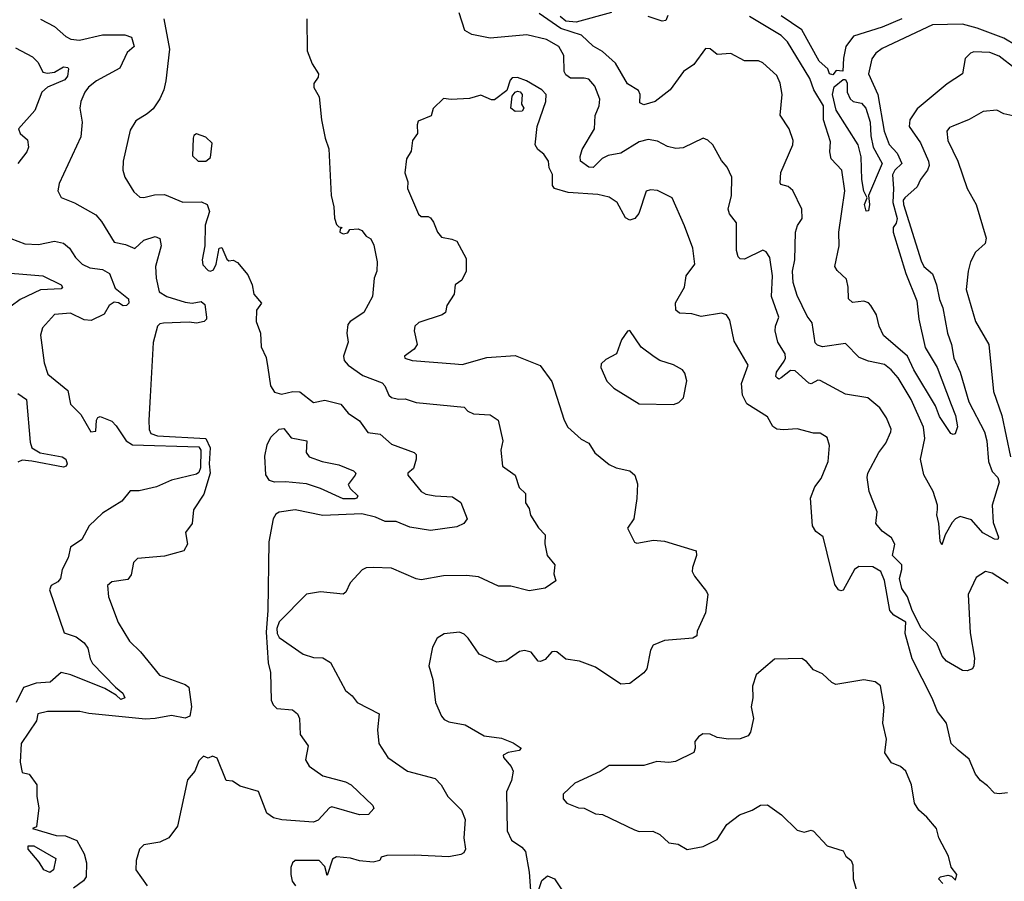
# Model space of a CAD drawing. Extents: x 1552294 to 1694791, y 811929 to 917222.
# Tile 145 of 256: x 1626774 to 1631068, y 837855 to 841611. Entities that reach past the tile are written whole.
import ezdxf

# ---------------------------------------------------------------- set-up
doc = ezdxf.new("R2010")
doc.units = 0

msp = doc.modelspace()

# ---------------------------------------------------------------- linework, layer by layer
at = {"layer": '0CON10XD'}
for points in [[(1626863.9, 841613.9), (1626925, 841581.5), (1626975, 841537.5), (1626996.8, 841526.8), (1627035, 841521.6), (1627135, 841545.8), (1627232.5, 841545), (1627261.2, 841535), (1627273.3, 841495), (1627241.8, 841468.2), (1627209.8, 841400.2), (1627108.6, 841345), (1627073.1, 841316.9), (1627058.1, 841295), (1627040.6, 841255), (1627035.7, 841225.7), (1627045.6, 841165), (1627039.8, 841100.2), (1626945, 840897.5), (1626940, 840865), (1626955, 840836), (1627013, 840813), (1627105, 840760), (1627130.9, 840730.9), (1627185, 840641.4), (1627235, 840631.8), (1627275, 840613.8), (1627315, 840650), (1627365, 840665.6), (1627385, 840658), (1627390, 840625), (1627366.4, 840535), (1627368.5, 840485), (1627382.5, 840425), (1627415.8, 840405), (1627495, 840379.5), (1627525.3, 840374.7), (1627565, 840382.1), (1627580.3, 840370.3), (1627589, 840315), (1627588, 840305), (1627577.7, 840295), (1627545, 840288.8), (1627512.8, 840292.8), (1627401.3, 840288.7), (1627384.3, 840285.7), (1627375.3, 840275), (1627355.5, 840204.5), (1627342, 839968), (1627337.2, 839865), (1627338.2, 839825), (1627345, 839807.1), (1627375, 839797.6), (1627585.4, 839785.4), (1627604, 839745), (1627599.8, 839675), (1627603.7, 839635), (1627576.7, 839543.3), (1627531.8, 839475), (1627525.7, 839414.3), (1627496.9, 839375), (1627505.6, 839325), (1627489.2, 839295), (1627405, 839272.5), (1627287.2, 839262.8), (1627270.3, 839245), (1627259.1, 839190.9), (1627245, 839170.8), (1627175, 839160.4), (1627157.1, 839145), (1627161.3, 839095), (1627203.3, 838983.3), (1627252.5, 838902.5), (1627300, 838855), (1627383.5, 838753.5), (1627495, 838712.7), (1627511.6, 838701.6), (1627523.1, 838615), (1627515, 838574.9), (1627495, 838566.8), (1627435, 838578.2), (1627365, 838564), (1627322.4, 838562.4), (1627075, 838585.8), (1627035.4, 838595.4), (1626894.5, 838595.5), (1626852, 838585), (1626847.5, 838555), (1626780, 838455), (1626775.6, 838375), (1626785, 838330), (1626815, 838322.5), (1626848.8, 838275), (1626848.8, 838225), (1626857.5, 838175), (1626847, 838093), (1626830, 838085), (1626932.5, 838055), (1626972.9, 838052.9), (1627022.3, 838032.3), (1627054.2, 837975), (1627065.5, 837935), (1627063.2, 837875), (1627052.4, 837857.6), (1627008, 837825)], [(1627402.3, 841615), (1627426.9, 841483.1), (1627410.5, 841345), (1627402, 841305), (1627385, 841266.7), (1627355, 841222.5), (1627329.1, 841200.9), (1627280.2, 841169.8), (1627255, 841130), (1627224.4, 840995), (1627222.9, 840955), (1627231.4, 840925), (1627271.1, 840861.1), (1627297.9, 840837.9), (1627315, 840835.6), (1627362.2, 840847.8), (1627405, 840848.8), (1627485, 840816.2), (1627567.1, 840817.1), (1627590.8, 840805), (1627601.9, 840775), (1627582.3, 840715), (1627581.2, 840625), (1627568.8, 840565), (1627572.3, 840542.3), (1627595, 840517.5), (1627605, 840514.6), (1627618.8, 840521.2), (1627630.9, 840545), (1627643.8, 840615), (1627655, 840617.5), (1627677, 840567), (1627685, 840560), (1627705, 840562.5), (1627723, 840553), (1627768.3, 840498.3), (1627787.5, 840455), (1627794, 840415), (1627827.5, 840375), (1627806.7, 840345), (1627804.3, 840295), (1627823.3, 840245), (1627826.7, 840185), (1627849.1, 840139.1), (1627856.2, 840093.8), (1627866.7, 840015), (1627885, 839987.5), (1627915, 839978.5), (1627965, 839990), (1627995, 839988.8), (1628055, 839942.3), (1628105, 839952.2), (1628174.6, 839934.6), (1628205.6, 839895.6), (1628255, 839862.2), (1628291.5, 839811.5), (1628345, 839804.5), (1628395, 839760), (1628494.5, 839724.5), (1628502.5, 839715), (1628502.5, 839695), (1628490.8, 839655), (1628466.7, 839635), (1628466.2, 839625), (1628525, 839554.5), (1628545, 839543.3), (1628585, 839535.4), (1628661.1, 839531.1), (1628697.1, 839507.1), (1628725.5, 839435), (1628710.5, 839415), (1628680.4, 839399.6), (1628565, 839384), (1628475, 839398.8), (1628415, 839423.8), (1628366.8, 839423.2)], [(1628025.9, 841615), (1628026.7, 841475), (1628048.8, 841418.8), (1628076.7, 841375), (1628075, 841360), (1628056.7, 841333.3), (1628056, 841315), (1628080, 841275), (1628089.5, 841175), (1628105.6, 841095), (1628121.5, 841048.5), (1628132.4, 840845), (1628144, 840795), (1628145.9, 840745.9), (1628155, 840718.8), (1628165, 840707.5), (1628180, 840705), (1628171.7, 840698.3), (1628170, 840685), (1628185, 840677.5), (1628205, 840682.5), (1628213, 840697), (1628249.3, 840699.3), (1628265, 840692.5), (1628285, 840667.5), (1628305, 840656.2), (1628318.7, 840628.7), (1628331.9, 840555), (1628331.5, 840515), (1628320, 840485), (1628312.9, 840405), (1628274.2, 840335), (1628215, 840295.4), (1628205, 840282), (1628200, 840245), (1628206.5, 840205), (1628185.6, 840145), (1628188.1, 840125), (1628205.6, 840105), (1628269.8, 840059.8), (1628355, 840027.5), (1628366.4, 840015), (1628382.9, 839975), (1628395, 839964), (1628425, 839956.6), (1628455, 839957.7), (1628503, 839943), (1628711.7, 839921.7), (1628727.5, 839905), (1628752.7, 839892.7), (1628825, 839887.9), (1628860.8, 839865), (1628880.8, 839775), (1628872, 839735), (1628878.8, 839665), (1628934.2, 839625), (1628951.7, 839571.7), (1628980, 839545), (1628980, 839505), (1628995, 839480), (1629001.7, 839451.7), (1629036.4, 839396.4), (1629066, 839365), (1629063.9, 839326.1), (1629074, 839275), (1629107.5, 839235), (1629103.3, 839195), (1629112.5, 839165), (1629065, 839132.5), (1628995, 839121.1), (1628915, 839141.8), (1628861.9, 839141.9), (1628775, 839181.9), (1628722.1, 839187.9), (1628622.6, 839187.4), (1628525, 839168.9), (1628503, 839173), (1628395, 839220.6), (1628315, 839222.5), (1628285, 839221.4), (1628266.8, 839213.2), (1628215, 839156.2), (1628196.2, 839115), (1628185, 839106.7), (1628085, 839116.7), (1628025, 839106.7), (1627905, 838986.2), (1627895, 838957.5), (1627896.7, 838935), (1627905, 838918), (1628010, 838845), (1628055, 838830.8), (1628095, 838828.8), (1628128.9, 838808.9), (1628195, 838687.5), (1628224.2, 838664.2), (1628246, 838635), (1628342, 838585), (1628334.5, 838515), (1628339.4, 838455), (1628379.2, 838395), (1628465, 838334.4), (1628585, 838302.5), (1628612, 838275), (1628641.2, 838225), (1628700, 838165), (1628716, 838125), (1628710.6, 838045), (1628718, 837995), (1628711.2, 837978.8), (1628697.6, 837972.4), (1628645, 837962.2), (1628495, 837969.1), (1628375, 837966.8), (1628350, 837960), (1628343.8, 837945), (1628315, 837937.8), (1628255, 837944), (1628216.4, 837956.4), (1628155, 837961.1), (1628138.3, 837951.7), (1628115, 837880), (1628105, 837920), (1628080, 837945), (1627975, 837946.2), (1627963.8, 837935), (1627956.7, 837915), (1627956.2, 837885), (1627962, 837855), (1627976, 837835)], [(1631085, 839153.2), (1631015, 839198.5), (1630985, 839205.6), (1630945, 839180), (1630910.2, 839105), (1630918.3, 838938.3), (1630937.2, 838827.2), (1630935.4, 838795), (1630928.8, 838781.2), (1630905, 838772), (1630885, 838773.3), (1630815, 838814.4), (1630796, 838836), (1630772.7, 838892.7), (1630732.3, 838932.3), (1630705, 838958.9), (1630666.2, 839035), (1630644.8, 839094.8), (1630621, 839131), (1630610.2, 839175), (1630621.2, 839215), (1630620.5, 839235), (1630580.6, 839275), (1630590.7, 839325), (1630575, 839352.1), (1630535, 839380.9), (1630507.1, 839415), (1630512.9, 839465), (1630477.8, 839555), (1630470, 839615), (1630473.1, 839635), (1630520, 839725), (1630550.6, 839765), (1630573.1, 839815), (1630574.1, 839825.9), (1630554.3, 839875), (1630525, 839919.2), (1630472.4, 839962.4), (1630375, 839978.9), (1630265, 840038.6), (1630255, 840040), (1630225, 840024.4), (1630215, 840026.7), (1630155, 840081.1), (1630135, 840081.2), (1630095, 840049.6), (1630085, 840044.6), (1630077.9, 840047.9), (1630071.8, 840055), (1630073.8, 840075), (1630107.8, 840122.2), (1630114.1, 840135.9), (1630112.4, 840155), (1630080.2, 840205), (1630068, 840255), (1630069.2, 840275), (1630084.5, 840315), (1630052.9, 840405), (1630056.9, 840495), (1630044.4, 840575), (1630029.7, 840599.7), (1630015, 840606.7), (1629935, 840567.1), (1629915, 840568), (1629906.9, 840576.9), (1629900, 840605), (1629899.7, 840725), (1629868.9, 840765), (1629862.8, 840785), (1629878.5, 840845), (1629878.9, 840925), (1629858.7, 840968.7), (1629835, 840996.7), (1629797.1, 841065), (1629775, 841085.8), (1629755, 841094.3), (1629667.3, 841052.7), (1629635, 841049.6), (1629598.6, 841058.6), (1629555, 841082.3), (1629515, 841089.2), (1629475, 841078.5), (1629395, 841030), (1629340.5, 841019.5), (1629313.4, 841006.6), (1629275, 840966.7), (1629255, 840968.9), (1629219.2, 840995), (1629217.9, 841015), (1629227.3, 841045), (1629280.9, 841135), (1629283.6, 841193.6), (1629301.3, 841235), (1629303.8, 841265), (1629281.9, 841321.9), (1629255, 841351.4), (1629235, 841356.9), (1629175.8, 841355.8), (1629155, 841371.2), (1629147.5, 841385), (1629146.4, 841455), (1629124.3, 841495), (1629071.2, 841525), (1628985, 841545.5), (1628825, 841530.4), (1628745, 841546.2), (1628714.8, 841564.8), (1628690.5, 841640.5)], [(1631117.1, 841397.1), (1631045, 841452.3), (1631005, 841468.9), (1630935, 841471.2), (1630919.6, 841465), (1630897.5, 841442.5), (1630885.4, 841375), (1630818.2, 841331.8), (1630687.3, 841222.7), (1630655.3, 841175), (1630653.1, 841145), (1630702.2, 841075), (1630737.5, 840995), (1630740.3, 840975), (1630732.5, 840955), (1630701.8, 840915), (1630688.1, 840881.9), (1630633.4, 840835), (1630627.3, 840825), (1630627.7, 840805), (1630705, 840560), (1630717.3, 840535), (1630755, 840502.9), (1630772.4, 840455), (1630785, 840390.8), (1630800.3, 840355), (1630819.3, 840245), (1630836.9, 840195), (1630848, 840135), (1630875.2, 840075.2), (1630913.7, 839945), (1630981.6, 839815), (1630991.7, 839775), (1630999.2, 839685), (1631015, 839641.1), (1631040, 839615), (1631045.8, 839595), (1631014.7, 839495), (1631019.5, 839419.5), (1631042.9, 839355), (1631040, 839345), (1631025, 839346.9), (1630974.5, 839374.5), (1630925, 839431.5), (1630875, 839445.7), (1630855, 839435.7), (1630840.5, 839419.5), (1630809.1, 839365), (1630795, 839322.5), (1630788, 839338), (1630782.2, 839415), (1630772.7, 839452.7), (1630776, 839476), (1630777, 839495), (1630757.8, 839555), (1630717.1, 839627.1), (1630702.9, 839695), (1630720.9, 839785), (1630714.8, 839835), (1630661.9, 839955), (1630605, 840049.2), (1630573.9, 840085), (1630545, 840107.5), (1630475, 840121.9), (1630435, 840138.2), (1630375, 840198.9), (1630275, 840185.6), (1630252.4, 840192.4), (1630242.7, 840202.7), (1630229.5, 840289.5), (1630208.2, 840318.2), (1630165, 840408.9), (1630146.2, 840465), (1630144.1, 840515), (1630153.4, 840565), (1630157.5, 840685), (1630165.8, 840714.2), (1630186, 840745), (1630184.5, 840785), (1630145, 840867.1), (1630125, 840884.1), (1630093.4, 840893.4), (1630090.5, 840900.5), (1630092.7, 840945), (1630145.5, 841065), (1630146.5, 841085), (1630130, 841135), (1630090, 841195), (1630099.5, 841285), (1630090.4, 841335), (1630075, 841368.6), (1630015, 841422.5), (1629995, 841432.5), (1629935, 841431.5), (1629875, 841464.3), (1629815, 841460), (1629785, 841483.8), (1629765, 841486.2), (1629713.8, 841416.2), (1629668.1, 841385), (1629609.7, 841305), (1629545, 841254.2), (1629495, 841240), (1629478.8, 841248.8), (1629480, 841285), (1629472.9, 841302.9), (1629425, 841331.9), (1629372, 841422), (1629315, 841473.1), (1629275, 841495.4), (1629223.4, 841543.4), (1629133.3, 841573.3), (1629038.5, 841638.5)], [(1629355, 841642.2), (1629199.8, 841600.2), (1629155, 841605.1), (1629131.3, 841625)], [(1629599.9, 841630.1), (1629592.1, 841607.9), (1629575, 841604.3), (1629515, 841624.5)], [(1631119, 841499), (1631065, 841530.4), (1630949.2, 841575), (1630885, 841591.7), (1630755, 841589.4), (1630534.4, 841485), (1630507.8, 841465), (1630490.5, 841440.5), (1630474.8, 841375), (1630515.5, 841284.5), (1630543.4, 841125), (1630565, 841066.5), (1630599.8, 841029.8), (1630620.5, 840985), (1630590.7, 840955), (1630580.3, 840935), (1630584.8, 840874.8), (1630580.8, 840815), (1630600, 840745), (1630596.2, 840723.8), (1630582.5, 840705), (1630582.3, 840685), (1630637.6, 840505), (1630685.6, 840385), (1630695.2, 840305), (1630722.7, 840182.7), (1630775.2, 840095), (1630836, 839934), (1630855.2, 839885), (1630863.9, 839836.1), (1630854, 839806), (1630845, 839802.5), (1630835, 839807.1), (1630785, 839881.8), (1630767.7, 839927.7), (1630672.9, 840085), (1630645, 840143.8), (1630541.5, 840235), (1630521.5, 840275), (1630510, 840325), (1630485.6, 840365), (1630475, 840376.7), (1630455, 840384.5), (1630405, 840378.2), (1630388.8, 840395), (1630387.3, 840445), (1630379.4, 840479.4), (1630338.2, 840518.2), (1630328.8, 840535), (1630348.1, 840625), (1630345.3, 840685), (1630371.7, 840865), (1630358.4, 840955), (1630312, 841005), (1630306.5, 841035), (1630309.4, 841079.4), (1630279.8, 841175), (1630279.6, 841235), (1630237.6, 841305), (1630220.2, 841355), (1630122.2, 841515), (1630095, 841542.9), (1629955.7, 841625.7)], [(1630621.5, 841615), (1630535, 841578.3), (1630410.2, 841539.8), (1630376.2, 841495), (1630366.4, 841443.6), (1630363, 841387), (1630335, 841389.2), (1630319.4, 841370.6), (1630305, 841374.7), (1630297.7, 841397.7), (1630259.8, 841429.8), (1630185, 841567.1), (1630095, 841627.5)], [(1626755, 841489.1), (1626828.7, 841448.7), (1626854.7, 841424.7), (1626875, 841382.5), (1626895, 841377.9), (1626925, 841382.2), (1626965, 841405.8), (1626983.4, 841403.4), (1626987.1, 841397.1), (1626982.4, 841365), (1626971.1, 841348.9), (1626895, 841317.6), (1626869.7, 841295), (1626838.9, 841215), (1626768.8, 841135), (1626776.2, 841115), (1626807.1, 841087.1), (1626811.5, 841055), (1626804.5, 841035), (1626765.9, 840984.1)], [(1631081.2, 838241.2), (1631045, 838235.6), (1631025, 838239.2), (1630995, 838271.4), (1630963.9, 838293.9), (1630941.7, 838321.7), (1630915, 838387.5), (1630866.4, 838426.4), (1630835.6, 838455), (1630815, 838544), (1630775.9, 838595.9), (1630753.1, 838653.1), (1630665.3, 838825), (1630635.2, 838935), (1630638.3, 838985), (1630585.4, 839015.4), (1630568.7, 839035), (1630545, 839165.8), (1630528.9, 839205), (1630495, 839225.4), (1630433.3, 839226.7), (1630415, 839214.5), (1630365, 839124.2), (1630355, 839120.8), (1630345, 839125.8), (1630328.5, 839148.5), (1630277.3, 839357.3), (1630245, 839380), (1630230.6, 839405), (1630222.5, 839525), (1630241.4, 839575), (1630269.1, 839610.9), (1630299.6, 839685), (1630305.6, 839755), (1630295, 839790), (1630265, 839808.6), (1630235, 839809.2), (1630165, 839828), (1630105, 839822.5), (1630075, 839826.7), (1630057.7, 839837.7), (1630035, 839879.6), (1629945, 839936.7), (1629925.8, 839975), (1629921.1, 840025), (1629950.9, 840105), (1629889.3, 840209.3), (1629871.2, 840301.2), (1629856.7, 840325), (1629835, 840332), (1629745, 840317.1), (1629705, 840329.6), (1629651.8, 840331.8), (1629635.4, 840345.4), (1629633.4, 840376.6), (1629673.5, 840445), (1629680.5, 840495), (1629718.6, 840545), (1629710, 840615), (1629673.1, 840713.1), (1629618.8, 840835), (1629555, 840866), (1629525, 840870), (1629506.1, 840863.9), (1629474.2, 840765.8), (1629456.2, 840745), (1629435, 840737.1), (1629415, 840747.1), (1629378.8, 840815), (1629345, 840837.9), (1629295, 840849.1), (1629165, 840857.7), (1629105.8, 840875.8), (1629097.8, 840887.8), (1629096.7, 840936.7), (1629082.5, 840965), (1629080, 840995), (1629059.2, 841025), (1629032.9, 841045), (1629022.2, 841065), (1629030, 841145), (1629068.9, 841255), (1629069.8, 841285), (1629051.2, 841305), (1628984.4, 841345), (1628945, 841359.8), (1628921.9, 841358.1), (1628912.5, 841347.5), (1628898.1, 841301.9), (1628845, 841261.9), (1628831.7, 841261.7), (1628785, 841282), (1628735, 841267.1), (1628655, 841264), (1628621.7, 841268.3), (1628576.4, 841223.6), (1628567.7, 841192.3), (1628511.7, 841168.3), (1628506.4, 841153.6), (1628508, 841115), (1628486, 841085), (1628481.2, 841038.8), (1628460.9, 841005), (1628453.3, 840943.3), (1628465.7, 840905), (1628465.5, 840875), (1628513, 840763), (1628525, 840753.8), (1628555, 840753.8), (1628565, 840748), (1628578.8, 840728.8), (1628595.4, 840685), (1628612.8, 840662.8), (1628658.8, 840655), (1628679.4, 840645), (1628720.3, 840570.3), (1628720.6, 840515), (1628701.2, 840475), (1628672.5, 840455), (1628668.8, 840415), (1628637.1, 840365), (1628630, 840335), (1628616.2, 840325), (1628515, 840290.5), (1628497.1, 840275), (1628493.8, 840255), (1628507.5, 840195), (1628494, 840175), (1628451.2, 840145), (1628453.8, 840135), (1628485, 840125.6), (1628671.6, 840111.6), (1628702.6, 840107.4), (1628811.4, 840138.6), (1628935, 840147.1), (1629043, 840103), (1629094.3, 840034.3), (1629148.1, 839865), (1629164.1, 839834.1), (1629222.8, 839782.8), (1629255.8, 839765), (1629282.3, 839722.3), (1629345, 839672.2), (1629375, 839657.8), (1629434.3, 839644.3), (1629455.8, 839625), (1629468.3, 839588.3), (1629465.7, 839524.3), (1629452.5, 839435), (1629424.2, 839395), (1629455, 839333.3), (1629465, 839328.8), (1629537.8, 839342.2), (1629585, 839337.9), (1629723.3, 839295), (1629725.8, 839275), (1629707.5, 839222.5), (1629706.2, 839205), (1629716, 839185), (1629769.1, 839119.1), (1629774.2, 839105), (1629763.8, 839025), (1629728.8, 838945), (1629726.2, 838925), (1629710, 838915), (1629585, 838904.7), (1629535.8, 838885), (1629525, 838862.5), (1629508.7, 838781.3), (1629495.5, 838764.5), (1629435, 838718), (1629395, 838714.3), (1629285, 838788.6), (1629214.6, 838814.6), (1629155, 838823.5), (1629116.7, 838855), (1629105, 838857.5), (1629095, 838855.8), (1629065, 838822.5), (1629045, 838812.5), (1629034.2, 838815), (1629003.6, 838853.6), (1628975, 838861.5), (1628953.1, 838856.9), (1628895, 838816.7), (1628855, 838810), (1628777.5, 838845), (1628728.8, 838915), (1628712.3, 838932.3), (1628691.7, 838941.7), (1628625, 838934), (1628593.8, 838915), (1628573.3, 838875), (1628557.5, 838795), (1628575.8, 838735), (1628586.9, 838635), (1628613.1, 838575), (1628625, 838560.8), (1628645, 838550.6), (1628716.4, 838536.4), (1628798.7, 838488.7), (1628875, 838479.2), (1628925, 838458.6), (1628960, 838435), (1628952.5, 838425), (1628903.8, 838416.2), (1628882, 838405), (1628882.9, 838395), (1628916.9, 838355), (1628925.6, 838335), (1628918.2, 838295), (1628896.6, 838245), (1628900, 838075), (1628918.1, 838035), (1628964, 838004), (1628978.9, 837985), (1628996.2, 837895), (1629001.4, 837815)], [(1630465, 840776.7), (1630458.5, 840805), (1630470, 840835), (1630455, 840863.8), (1630445.9, 840915), (1630442.7, 841012.7), (1630430, 841065), (1630335, 841217.5), (1630318.1, 841285), (1630325, 841319.2), (1630365, 841350), (1630375, 841350), (1630381.9, 841335), (1630381.8, 841295), (1630395, 841266.9), (1630408, 841255), (1630445, 841247.5), (1630464.3, 841225), (1630483.3, 841165), (1630485.1, 841105.1), (1630495.2, 841055), (1630534.5, 840985), (1630475.8, 840845), (1630480, 840805), (1630475, 840777.5), (1630465, 840776.7)], [(1628935, 841211.4), (1628915.7, 841225.7), (1628921.8, 841278.2), (1628934.5, 841295.5), (1628945, 841299.6), (1628956.6, 841296.6), (1628964.5, 841284.5), (1628962.7, 841242.7), (1628971.9, 841225), (1628965, 841211.9), (1628935, 841211.4)], [(1631105, 841191.8), (1631065, 841201.4), (1631035, 841216.7), (1630975, 841210.6), (1630915, 841175.6), (1630843, 841147), (1630829.2, 841140.8), (1630817.5, 841125), (1630821.8, 841085), (1630865.5, 840995), (1630905.7, 840875), (1630945.2, 840805), (1630988.5, 840658.5), (1630984.3, 840635), (1630942.4, 840597.6), (1630920, 840555), (1630909.4, 840515), (1630901.9, 840435), (1630942.7, 840295), (1631000, 840195), (1631020.4, 839990.4), (1631056.3, 839886.3), (1631094.8, 839704.8)], [(1627585, 840994.4), (1627605, 841010.8), (1627612.3, 841072.3), (1627585, 841099.3), (1627545, 841113.5), (1627533.3, 841106.7), (1627530, 841095), (1627527.7, 841017.7), (1627552.5, 840995), (1627585, 840994.4)], [(1626735, 840657.5), (1626795.6, 840634.4), (1626855, 840631.8), (1626925, 840645.4), (1626965, 840636.4), (1626991.5, 840615), (1627016.9, 840575), (1627046.5, 840545), (1627080.1, 840530.1), (1627135, 840522.4), (1627165.3, 840505.3), (1627190.2, 840440.2), (1627248.6, 840395), (1627249.2, 840375), (1627238.8, 840365), (1627225, 840363.1), (1627205, 840377.3), (1627185, 840380.4), (1627163.3, 840365), (1627142, 840328), (1627085, 840300.4), (1627055, 840302.9), (1626995, 840331.8), (1626925, 840326), (1626872.8, 840267.2), (1626863.6, 840236.4), (1626880, 840115), (1626895.8, 840065.8), (1626984.1, 839994.1), (1626995.8, 839935), (1627039.8, 839889.8), (1627084.4, 839815), (1627105, 839816.7), (1627108.8, 839865), (1627115, 839877.5), (1627125, 839881.2), (1627175, 839861.1), (1627195, 839840.6), (1627237.6, 839775), (1627265, 839758.3), (1627555, 839748.7), (1627564.2, 839734.2), (1627562.6, 839657.4), (1627555, 839636.5), (1627545, 839630), (1627435.8, 839604.2), (1627370, 839575), (1627295, 839557.5), (1627255, 839557.5), (1627218.3, 839511.7), (1627135, 839460), (1627076.2, 839405), (1627044.3, 839345), (1626995, 839311.2), (1626984.5, 839265.5), (1626958.6, 839215), (1626951.1, 839175), (1626939.4, 839160.6), (1626911.2, 839145), (1626904.2, 839125), (1626967.8, 838937.8), (1627020.1, 838920.1), (1627054.6, 838895), (1627071.2, 838871.2), (1627081.2, 838825), (1627091.8, 838805), (1627190.9, 838700.9), (1627223.8, 838675), (1627232.5, 838655), (1627215, 838647.5), (1627195, 838666.7), (1627145.6, 838695.6), (1626996, 838755), (1626953.8, 838765), (1626907.1, 838722.9), (1626845, 838718.3), (1626790.8, 838699.2), (1626758.4, 838635)], [(1626645, 840513.1), (1626875, 840495.3), (1626955, 840455.4), (1626960.8, 840445), (1626955, 840438), (1626865, 840434.1), (1626775, 840391.7), (1626697.4, 840332.6)], [(1629625, 839933.8), (1629648.3, 839941.7), (1629668, 839962), (1629683.6, 840036.4), (1629675, 840070), (1629664.1, 840084.1), (1629625, 840107.1), (1629565.7, 840125.7), (1629541.2, 840141.2), (1629484.3, 840184.3), (1629435, 840256.7), (1629425, 840253.3), (1629398, 840215), (1629376.7, 840155), (1629329.8, 840130.2), (1629309.1, 840110.9), (1629307.8, 840095), (1629334.3, 840035), (1629365, 840004.2), (1629475, 839937.1), (1629625, 839933.8)], [(1626765, 839980.9), (1626803.3, 839955), (1626819.1, 839769.1), (1626826.8, 839745), (1626862.3, 839722.3), (1626959.2, 839705), (1626974.5, 839695), (1626980.6, 839675), (1626975.6, 839664.4), (1626965, 839660.8), (1626826.9, 839686.9), (1626785, 839690.6), (1626765, 839682.5)], [(1628235, 839522.3), (1628185, 839523), (1628085, 839568.1), (1628025, 839587.5), (1627933.3, 839596.7), (1627885, 839594.8), (1627862.9, 839602.9), (1627846.9, 839626.9), (1627842.2, 839707.8), (1627852.7, 839757.3), (1627868.3, 839791.7), (1627905, 839825.5), (1627925, 839828.9), (1627957.8, 839787.8), (1628026.2, 839775), (1628023, 839725), (1628035.5, 839705), (1628092.9, 839685), (1628165, 839671), (1628230, 839645), (1628240, 839635), (1628236.9, 839625), (1628205.7, 839585), (1628215, 839567.5), (1628248.2, 839535), (1628244.2, 839525), (1628235, 839522.3)], [(1628366.8, 839423.2), (1628325, 839441.8), (1628265, 839456.7), (1628095, 839449.3), (1627975, 839474.6), (1627905, 839463.9), (1627890.4, 839455), (1627878.8, 839435), (1627860, 839335), (1627856, 839035), (1627848.6, 838941.4), (1627857.4, 838807.4), (1627867.2, 838765), (1627870.9, 838645), (1627879.1, 838625), (1627895, 838607.8), (1627962.9, 838602.9), (1627985.7, 838585), (1627994.3, 838565), (1627996.2, 838495), (1628032, 838445), (1628020, 838385), (1628036.7, 838356.7), (1628095, 838314.6), (1628195, 838288.8), (1628219.2, 838275), (1628313.8, 838185), (1628317.5, 838172.5), (1628295, 838146.7), (1628255.8, 838144.2), (1628135, 838179.2), (1628124.6, 838175), (1628075, 838121.1), (1628055, 838112.2), (1627917.4, 838122.6), (1627881.2, 838131.2), (1627852.1, 838152.1), (1627815, 838246.9), (1627735, 838270), (1627701.7, 838291.7), (1627674.2, 838294.2), (1627635, 838392.5), (1627615, 838400), (1627595, 838392.5), (1627575, 838400), (1627555, 838380), (1627536.7, 838335), (1627505, 838296.7), (1627461.4, 838095), (1627423.8, 838045), (1627385, 838025.4), (1627315, 838013.6), (1627295.9, 837995), (1627281.2, 837945), (1627280.6, 837905), (1627330, 837835)], [(1630800, 837845), (1630780, 837865), (1630790, 837875), (1630821.7, 837881.7), (1630837.5, 837877.5), (1630855, 837860), (1630860, 837885), (1630836.4, 837916.4), (1630824, 837965), (1630781.9, 838045), (1630772.5, 838085), (1630730, 838135), (1630694.4, 838164.4), (1630675.7, 838195.7), (1630663.1, 838275), (1630638.6, 838335), (1630615, 838356), (1630575, 838371.2), (1630546.2, 838415), (1630554.3, 838475), (1630538, 838545), (1630543.1, 838615), (1630527.7, 838707.7), (1630505, 838724.2), (1630455, 838734), (1630332.7, 838712.7), (1630315, 838721.2), (1630275, 838760), (1630235, 838776.7), (1630205, 838813.3), (1630185, 838826.7), (1630065, 838823.3), (1630017, 838783), (1629986, 838755), (1629968.8, 838705), (1629970.8, 838655), (1629964.2, 838615), (1629974, 838565), (1629961.2, 838505), (1629950.5, 838489.5), (1629915, 838476), (1629865, 838474), (1629815, 838481.2), (1629785, 838496.2), (1629752.7, 838497.3), (1629733.3, 838485), (1629717.5, 838465), (1629720, 838435), (1629713, 838417), (1629633, 838377), (1629605, 838372.5), (1629552.7, 838377.3), (1629495, 838360), (1629345, 838360), (1629305, 838333.8), (1629195, 838283.3), (1629143.8, 838235), (1629144.1, 838214.1), (1629160, 838195), (1629210, 838175), (1629235, 838173.3), (1629285, 838148.8), (1629315, 838146.2), (1629455, 838078.8), (1629475, 838072), (1629535, 838074), (1629565, 838058.8), (1629605, 838023.3), (1629645, 838016.7), (1629685, 837993.3), (1629755, 838006.2), (1629815, 838036.7), (1629857.9, 838102.1), (1629913.3, 838145), (1629967.5, 838165), (1630005, 838186.7), (1630035, 838188.8), (1630096.7, 838145), (1630165, 838077.5), (1630195, 838068.8), (1630225, 838077.5), (1630235, 838073.8), (1630295, 838010), (1630365, 837987.5), (1630376.7, 837965), (1630400, 837945), (1630407, 837927), (1630408.8, 837865), (1630432.5, 837785)], [(1626905, 837893.6), (1626878.7, 837905), (1626858.4, 837938.4), (1626809.8, 837995), (1626810.3, 838009.7), (1626835, 838009.8), (1626931.2, 837955), (1626920.4, 837905), (1626905, 837893.6)], [(1629025, 837780), (1629051.2, 837858.8), (1629075, 837879.2), (1629106.3, 837866.3), (1629138.3, 837818.3)]]:
    msp.add_lwpolyline(points, dxfattribs=at)

doc.saveas('drawing.dxf')
